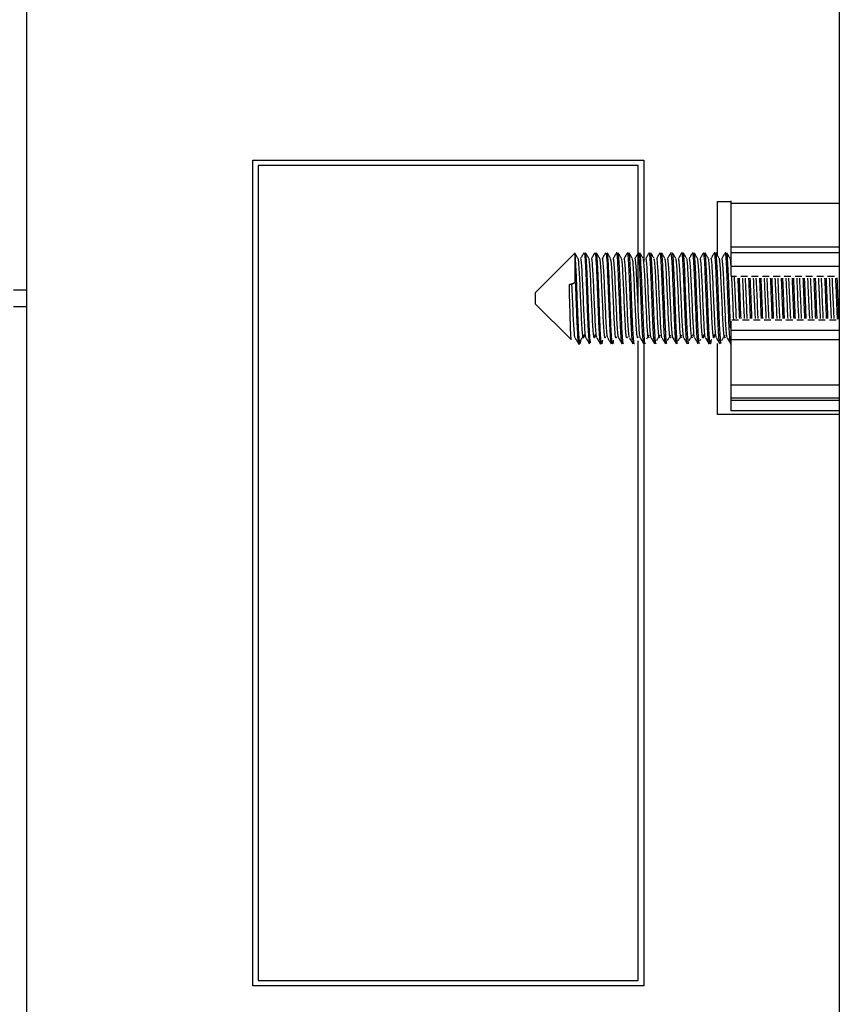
# Model space of a CAD drawing. Header units: millimetres. Extents: x 5 to 589, y 5 to 415.
# Tile 21 of 35: x 285 to 293, y 256 to 265. Entities that reach past the tile are written whole.
import ezdxf

# ---------------------------------------------------------------- set-up
doc = ezdxf.new("R2010")
doc.units = ezdxf.units.MM
doc.linetypes.add('SLD-Continua', pattern=[0])

msp = doc.modelspace()

# ---------------------------------------------------------------- linework, layer by layer
at = {"color": 7, "linetype": 'SLD-Continua', "lineweight": 25}
for p, q in [((292.8772, 284.6071), (292.8772, 246.9021)), ((285.3972, 249.272), (285.3972, 267.472)), ((287.4772, 263.572), (291.0772, 263.572)), ((287.4772, 255.972), (287.4772, 263.572)), ((291.0272, 263.522), (287.5272, 263.522)), ((287.5272, 263.522), (287.5272, 256.022)), ((291.0272, 262.176), (291.0272, 263.522)), ((291.0772, 263.572), (291.0772, 262.6407)), ((291.7572, 263.192), (291.8772, 263.192)), ((291.7572, 262.693), (291.7572, 263.192)), ((291.8772, 263.1975), (291.8772, 263.1763)), ((291.8772, 263.1763), (292.8772, 263.1763)), ((291.8772, 263.1763), (291.8772, 262.7758)), ((290.4402, 262.7146), (290.0772, 262.3516)), ((291.8772, 262.7758), (292.8772, 262.7758)), ((291.8772, 262.7758), (291.8772, 262.72)), ((292.8772, 262.72), (291.8772, 262.72)), ((291.8772, 262.72), (291.8772, 262.5974)), ((291.8772, 262.5974), (292.8772, 262.5974)), ((291.8772, 262.5974), (291.8772, 262.5116)), ((290.393, 262.4265), (290.4472, 262.445)), ((290.447, 262.445), (290.4158, 262.4265)), ((291.9314, 262.5004), (291.8772, 262.5004)), ((292.0314, 262.5004), (291.9698, 262.5004)), ((292.1314, 262.5004), (292.0698, 262.5004)), ((292.2314, 262.5004), (292.1698, 262.5004)), ((292.3314, 262.5004), (292.2698, 262.5004)), ((292.4314, 262.5004), (292.3698, 262.5004)), ((292.5314, 262.5004), (292.4698, 262.5004)), ((292.6314, 262.5004), (292.5698, 262.5004)), ((292.7314, 262.5004), (292.6698, 262.5004)), ((292.8314, 262.5004), (292.7698, 262.5004)), ((285.2772, 262.3797), (285.3972, 262.3797)), ((290.0772, 262.3516), (290.0772, 262.2516)), ((290.393, 262.3771), (290.393, 262.4266)), ((290.4158, 262.4265), (290.393, 262.4265)), ((290.0772, 262.2516), (290.4083, 261.9205)), ((285.3972, 262.2235), (285.2772, 262.2235)), ((291.8772, 262.0916), (291.8772, 262.0058)), ((291.8864, 262.1028), (291.9481, 262.1028)), ((291.9864, 262.1028), (292.0481, 262.1028)), ((292.0864, 262.1028), (292.1481, 262.1028)), ((292.1864, 262.1028), (292.2481, 262.1028)), ((292.2864, 262.1028), (292.3481, 262.1028)), ((292.3864, 262.1028), (292.4481, 262.1028)), ((292.4864, 262.1028), (292.5481, 262.1028)), ((292.5864, 262.1028), (292.6481, 262.1028)), ((292.6864, 262.1028), (292.7481, 262.1028)), ((292.7864, 262.1028), (292.8481, 262.1028)), ((292.8772, 262.0058), (291.8772, 262.0058)), ((291.8772, 262.0058), (291.8772, 261.9192)), ((290.4962, 261.9153), (290.4918, 261.8839)), ((291.0272, 256.022), (291.0272, 261.9095)), ((291.5964, 261.9138), (291.6034, 261.9255)), ((291.6964, 261.9138), (291.7031, 261.925)), ((292.8772, 261.9192), (291.8772, 261.9192)), ((291.8772, 261.9192), (291.8772, 261.5032)), ((290.4777, 261.8816), (290.4902, 261.8816)), ((291.0772, 261.8823), (291.0772, 255.972)), ((291.7572, 261.232), (291.7572, 261.8841)), ((291.8772, 261.5032), (292.8772, 261.5032)), ((291.8772, 261.5032), (291.8772, 261.3833)), ((292.8772, 261.3833), (291.8772, 261.3833)), ((291.8772, 261.3833), (291.8772, 261.3644)), ((291.8772, 261.3644), (292.8772, 261.3644)), ((291.8772, 261.3644), (291.8772, 261.2644)), ((292.8772, 261.2644), (291.8772, 261.2644)), ((292.8772, 261.232), (291.7572, 261.232)), ((287.5272, 256.022), (291.0272, 256.022)), ((291.0772, 255.972), (287.4772, 255.972))]:
    msp.add_line(p, q, dxfattribs=at)
at = {"color": 7, "linetype": 'SLD-Continua', "lineweight": 25, "flags": 128}
msp.add_lwpolyline([(291.4903, 261.8828), (291.4893, 261.8824), (291.4886, 261.8841), (291.4884, 261.8848), (291.4883, 261.8849), (291.4883, 261.885), (291.4883, 261.885), (291.4883, 261.885), (291.4883, 261.885), (291.4883, 261.885), (291.4883, 261.885), (291.4876, 261.888), (291.4826, 261.9327), (291.4772, 262.0208), (291.4714, 262.1476), (291.4653, 262.3011), (291.4598, 262.4379), (291.4543, 262.5613), (291.4488, 262.658), (291.4433, 262.7132), (291.4412, 262.7147)], dxfattribs=at)
at = {"color": 7, "linetype": 'SLD-Continua', "lineweight": 25}
for points, knots in [([(290.4725, 262.6665), (290.4673, 262.6754), (290.4569, 262.6934), (290.4464, 262.7115), (290.4411, 262.7207)], [0, 0, 0, 0, 0.493284, 1, 1, 1, 1]), ([(290.4471, 262.6825), (290.446, 262.6996), (290.4444, 262.7219), (290.443, 262.7139), (290.4427, 262.7121)], [0, 0, 0, 0, 0.7701663, 1, 1, 1, 1]), ([(290.5268, 262.7208), (290.5216, 262.7117), (290.5111, 262.6937), (290.5006, 262.6756), (290.4954, 262.6665)], [0, 0, 0, 0, 0.500056, 1, 1, 1, 1]), ([(290.5277, 262.7166), (290.5296, 262.7133), (290.5334, 262.7064), (290.54, 262.615), (290.5456, 262.482), (290.552, 262.3206), (290.5585, 262.1573), (290.564, 262.0135), (290.5707, 261.9181), (290.5751, 261.8751), (290.5774, 261.8845), (290.5777, 261.8859)], [0, 0, 0, 0, 0.115394, 0.240915, 0.361469, 0.485831, 0.610437, 0.73087, 0.85629, 0.979192, 1, 1, 1, 1]), ([(290.5725, 262.6665), (290.5673, 262.6754), (290.5569, 262.6934), (290.5464, 262.7115), (290.5411, 262.7207)], [0, 0, 0, 0, 0.493534, 1, 1, 1, 1]), ([(290.5902, 261.8952), (290.589, 261.8918), (290.5865, 261.8847), (290.5823, 261.9307), (290.5764, 262.0148), (290.5714, 262.1459), (290.5657, 262.2902), (290.5599, 262.4356), (290.5548, 262.5707), (290.5491, 262.6609), (290.5449, 262.7116), (290.5424, 262.7085), (290.5413, 262.7071)], [0, 0, 0, 0, 0.077039, 0.163274, 0.250149, 0.416222, 0.502412, 0.589305, 0.755405, 0.84155, 0.928459, 1, 1, 1, 1]), ([(290.6268, 262.7208), (290.6216, 262.7117), (290.6111, 262.6937), (290.6006, 262.6756), (290.5954, 262.6665)], [0, 0, 0, 0, 0.500056, 1, 1, 1, 1]), ([(290.6277, 262.7166), (290.6296, 262.7132), (290.6338, 262.7055), (290.6411, 262.5975), (290.6475, 262.4312), (290.6548, 262.251), (290.6607, 262.0957), (290.6661, 261.9765), (290.6723, 261.9042), (290.6758, 261.8734), (290.6776, 261.8819), (290.6777, 261.8821)], [0, 0, 0, 0, 0.115927, 0.261428, 0.401754, 0.547577, 0.659102, 0.77111, 0.886305, 0.997572, 1, 1, 1, 1]), ([(290.6725, 262.6665), (290.6673, 262.6754), (290.6569, 262.6934), (290.6464, 262.7116), (290.6411, 262.7207)], [0, 0, 0, 0, 0.493785, 1, 1, 1, 1]), ([(290.6963, 261.9153), (290.6946, 261.9012), (290.691, 261.8721), (290.6856, 261.89), (290.6801, 261.9535), (290.6747, 262.0594), (290.669, 262.1978), (290.6639, 262.3385), (290.6592, 262.4608), (290.6551, 262.5555), (290.6512, 262.6325), (290.6473, 262.6863), (290.6441, 262.7154), (290.6422, 262.7172), (290.6416, 262.7178)], [0, 0, 0, 0, 0.093434, 0.193236, 0.293037, 0.392838, 0.492639, 0.601264, 0.67692, 0.751103, 0.823812, 0.895047, 0.964807, 1, 1, 1, 1]), ([(290.7268, 262.7208), (290.7216, 262.7117), (290.7111, 262.6937), (290.7006, 262.6756), (290.6954, 262.6665)], [0, 0, 0, 0, 0.5000564, 1, 1, 1, 1]), ([(290.7277, 262.7158), (290.729, 262.7154), (290.7325, 262.7145), (290.7391, 262.6332), (290.7455, 262.4849), (290.753, 262.296), (290.7603, 262.1023), (290.767, 261.9608), (290.7733, 261.8886), (290.7764, 261.8876), (290.7777, 261.8872)], [0, 0, 0, 0, 0.080455, 0.222917, 0.360265, 0.501557, 0.650791, 0.799391, 0.919098, 1, 1, 1, 1]), ([(290.7725, 262.6665), (290.7673, 262.6754), (290.7569, 262.6935), (290.7464, 262.7116), (290.7411, 262.7207)], [0, 0, 0, 0, 0.494036, 1, 1, 1, 1]), ([(290.7963, 261.9142), (290.7963, 261.9138), (290.7944, 261.8874), (290.7907, 261.8767), (290.7852, 261.8921), (290.7797, 261.9616), (290.7742, 262.0703), (290.7689, 262.2035), (290.764, 262.3342), (290.7595, 262.4514), (290.7551, 262.5556), (290.7503, 262.645), (290.7457, 262.7062), (290.7426, 262.7129), (290.7413, 262.7158)], [0, 0, 0, 0, 0.001862, 0.101893, 0.201925, 0.301956, 0.401987, 0.502018, 0.594222, 0.668088, 0.748305, 0.834863, 0.927751, 1, 1, 1, 1]), ([(290.8268, 262.7208), (290.8216, 262.7117), (290.8111, 262.6937), (290.8006, 262.6756), (290.7954, 262.6665)], [0, 0, 0, 0, 0.500056, 1, 1, 1, 1]), ([(290.8777, 261.8833), (290.8766, 261.8845), (290.8743, 261.8871), (290.8702, 261.925), (290.8657, 261.9884), (290.8616, 262.0729), (290.8579, 262.1718), (290.8536, 262.2805), (290.8492, 262.3916), (290.8446, 262.5062), (290.84, 262.6155), (290.834, 262.6929), (290.83, 262.727), (290.8279, 262.7194), (290.8277, 262.7184)], [0, 0, 0, 0, 0.0686127, 0.1524667, 0.2372012, 0.3198971, 0.4005286, 0.4843342, 0.5690804, 0.6518458, 0.7598476, 0.872294, 0.9830627, 1, 1, 1, 1]), ([(290.8725, 262.6665), (290.8673, 262.6754), (290.8569, 262.6935), (290.8464, 262.7116), (290.8411, 262.7207)], [0, 0, 0, 0, 0.494288, 1, 1, 1, 1]), ([(290.8904, 261.885), (290.8899, 261.884), (290.8881, 261.8803), (290.8845, 261.9054), (290.8795, 261.9685), (290.8739, 262.0815), (290.8683, 262.2201), (290.8627, 262.3684), (290.8571, 262.5088), (290.8516, 262.6231), (290.8463, 262.7006), (290.8428, 262.7125), (290.8411, 262.7181)], [0, 0, 0, 0, 0.02824, 0.108837, 0.222086, 0.335334, 0.448583, 0.561695, 0.674558, 0.78742, 0.900282, 1, 1, 1, 1]), ([(290.9268, 262.7208), (290.9216, 262.7117), (290.9111, 262.6937), (290.9006, 262.6756), (290.8954, 262.6665)], [0, 0, 0, 0, 0.500056, 1, 1, 1, 1]), ([(290.9777, 261.8819), (290.9765, 261.8843), (290.9739, 261.8891), (290.9696, 261.9314), (290.9652, 261.9978), (290.9612, 262.0844), (290.9574, 262.1848), (290.953, 262.2943), (290.9486, 262.4048), (290.9446, 262.507), (290.9408, 262.5951), (290.9365, 262.6652), (290.9321, 262.7076), (290.9292, 262.7253), (290.9278, 262.7208), (290.9277, 262.7205)], [0, 0, 0, 0, 0.0787018, 0.1627538, 0.247324, 0.329515, 0.4103421, 0.4943528, 0.5789422, 0.6612089, 0.7419838, 0.8259521, 0.9105594, 0.9929008, 1, 1, 1, 1]), ([(290.9725, 262.6665), (290.9673, 262.6754), (290.9569, 262.6935), (290.9464, 262.7116), (290.9411, 262.7207)], [0, 0, 0, 0, 0.494539, 1, 1, 1, 1]), ([(290.9906, 261.8831), (290.9905, 261.8826), (290.9885, 261.8743), (290.9846, 261.9056), (290.9789, 261.978), (290.9732, 262.0945), (290.9681, 262.2217), (290.9642, 262.3287), (290.9611, 262.4118), (290.9582, 262.4868), (290.9548, 262.5655), (290.9508, 262.6409), (290.9464, 262.6961), (290.9433, 262.7251), (290.9416, 262.7205), (290.9416, 262.7204)], [0, 0, 0, 0, 0.00732, 0.120187, 0.233054, 0.345919, 0.458413, 0.540803, 0.592521, 0.6541, 0.725526, 0.806782, 0.897851, 0.99871, 1, 1, 1, 1]), ([(291.0268, 262.7208), (291.0216, 262.7117), (291.0111, 262.6937), (291.0006, 262.6756), (290.9954, 262.6665)], [0, 0, 0, 0, 0.5000564, 1, 1, 1, 1]), ([(291.0777, 261.8827), (291.0776, 261.8824), (291.0761, 261.8779), (291.0735, 261.8955), (291.0691, 261.9375), (291.0647, 262.0077), (291.0607, 262.096), (291.0569, 262.1979), (291.0525, 262.308), (291.0481, 262.418), (291.0441, 262.5186), (291.0403, 262.605), (291.0359, 262.6713), (291.0316, 262.714), (291.0289, 262.7188), (291.0277, 262.7211)], [0, 0, 0, 0, 0.0075923, 0.0888824, 0.1731567, 0.257586, 0.339301, 0.4205144, 0.5047547, 0.5892106, 0.6710074, 0.7521477, 0.8363528, 0.920834, 1, 1, 1, 1]), ([(291.0902, 261.8847), (291.0899, 261.8837), (291.0882, 261.8777), (291.0848, 261.9044), (291.0798, 261.9681), (291.0741, 262.0826), (291.0678, 262.2348), (291.0616, 262.3944), (291.0558, 262.5349), (291.0503, 262.6409), (291.0454, 262.7069), (291.0423, 262.7129), (291.041, 262.7153)], [0, 0, 0, 0, 0.018714, 0.113404, 0.217915, 0.333381, 0.459769, 0.587719, 0.696693, 0.809328, 0.921961, 1, 1, 1, 1]), ([(291.0725, 262.6665), (291.0673, 262.6754), (291.0569, 262.6935), (291.0464, 262.7116), (291.0411, 262.7207)], [0, 0, 0, 0, 0.49479, 1, 1, 1, 1]), ([(291.1268, 262.7208), (291.1216, 262.7117), (291.1111, 262.6937), (291.1006, 262.6756), (291.0954, 262.6665)], [0, 0, 0, 0, 0.500056, 1, 1, 1, 1]), ([(291.1777, 261.8849), (291.177, 261.8844), (291.175, 261.8829), (291.1715, 261.9113), (291.1671, 261.9668), (291.1628, 262.046), (291.1591, 262.1411), (291.1544, 262.2594), (291.149, 262.3956), (291.1437, 262.5323), (291.1384, 262.6406), (291.1326, 262.7103), (291.1293, 262.7163), (291.1277, 262.7191)], [0, 0, 0, 0, 0.0442579, 0.1273214, 0.2121262, 0.2957429, 0.3762911, 0.4592897, 0.5719885, 0.6810655, 0.7905296, 0.9032316, 1, 1, 1, 1]), ([(291.1725, 262.6665), (291.1673, 262.6754), (291.1569, 262.6935), (291.1464, 262.7116), (291.1411, 262.7207)], [0, 0, 0, 0, 0.49504, 1, 1, 1, 1]), ([(291.1902, 261.8857), (291.1898, 261.8845), (291.1879, 261.8791), (291.1844, 261.9086), (291.1793, 261.9767), (291.1735, 262.0953), (291.1672, 262.2504), (291.1608, 262.4144), (291.1548, 262.5568), (291.1492, 262.6574), (291.1447, 262.7118), (291.1421, 262.7145), (291.1412, 262.7155)], [0, 0, 0, 0, 0.027914, 0.122596, 0.228108, 0.344565, 0.471934, 0.599745, 0.71906, 0.833011, 0.941592, 1, 1, 1, 1]), ([(291.2268, 262.7208), (291.2216, 262.7117), (291.2111, 262.6937), (291.2006, 262.6756), (291.1954, 262.6665)], [0, 0, 0, 0, 0.500056, 1, 1, 1, 1]), ([(291.2777, 261.8845), (291.2768, 261.8845), (291.2747, 261.8846), (291.2709, 261.9167), (291.2665, 261.9755), (291.2623, 262.057), (291.2586, 262.1537), (291.2543, 262.2611), (291.2499, 262.3725), (291.2457, 262.4778), (291.242, 262.5706), (291.2378, 262.6466), (291.2334, 262.6979), (291.2299, 262.7221), (291.2282, 262.7192), (291.2277, 262.7184)], [0, 0, 0, 0, 0.054261, 0.137598, 0.222321, 0.305502, 0.385914, 0.469193, 0.553918, 0.637159, 0.71757, 0.80079, 0.885514, 0.968814, 1, 1, 1, 1]), ([(291.2725, 262.6665), (291.2673, 262.6754), (291.2569, 262.6935), (291.2464, 262.7116), (291.2411, 262.7207)], [0, 0, 0, 0, 0.495291, 1, 1, 1, 1]), ([(291.2902, 261.8861), (291.2896, 261.8849), (291.2876, 261.8805), (291.2839, 261.9129), (291.2788, 261.9857), (291.2729, 262.1085), (291.2666, 262.2658), (291.2602, 262.429), (291.2542, 262.5681), (291.2487, 262.6644), (291.2444, 262.7141), (291.242, 262.7152), (291.2412, 262.7156)], [0, 0, 0, 0, 0.036352, 0.131895, 0.238414, 0.35588, 0.484257, 0.611001, 0.729814, 0.843251, 0.951305, 1, 1, 1, 1]), ([(291.3268, 262.7208), (291.3216, 262.7117), (291.3111, 262.6937), (291.3006, 262.6756), (291.2954, 262.6665)], [0, 0, 0, 0, 0.500056, 1, 1, 1, 1]), ([(291.3777, 261.8837), (291.3767, 261.8845), (291.3744, 261.8864), (291.3704, 261.9225), (291.366, 261.9845), (291.3618, 262.0682), (291.3581, 262.1665), (291.3538, 262.2748), (291.3494, 262.386), (291.3452, 262.49), (291.3415, 262.5809), (291.3372, 262.6545), (291.3328, 262.7023), (291.3296, 262.7235), (291.328, 262.7197), (291.3277, 262.719)], [0, 0, 0, 0, 0.064361, 0.148024, 0.232715, 0.315513, 0.396008, 0.479619, 0.564319, 0.647184, 0.727656, 0.811215, 0.895922, 0.978853, 1, 1, 1, 1]), ([(291.3725, 262.6665), (291.3673, 262.6754), (291.3569, 262.6935), (291.3464, 262.7116), (291.3411, 262.7207)], [0, 0, 0, 0, 0.495542, 1, 1, 1, 1]), ([(291.3898, 261.8878), (291.389, 261.8864), (291.3863, 261.8818), (291.3819, 261.9274), (291.3764, 262.0174), (291.371, 262.1441), (291.3657, 262.2889), (291.3603, 262.4354), (291.3549, 262.5668), (291.3494, 262.6634), (291.3449, 262.7153), (291.3423, 262.7147), (291.3415, 262.7145)], [0, 0, 0, 0, 0.049924, 0.162692, 0.275458, 0.388223, 0.500987, 0.614054, 0.727192, 0.840332, 0.953473, 1, 1, 1, 1]), ([(291.4268, 262.7208), (291.4216, 262.7117), (291.4111, 262.6937), (291.4006, 262.6756), (291.3954, 262.6665)], [0, 0, 0, 0, 0.500056, 1, 1, 1, 1]), ([(291.4777, 261.8825), (291.4765, 261.8844), (291.4741, 261.8883), (291.4698, 261.9287), (291.4654, 261.9939), (291.4613, 262.0796), (291.4576, 262.1794), (291.4533, 262.2886), (291.4489, 262.3993), (291.4448, 262.5021), (291.441, 262.591), (291.4367, 262.6621), (291.4323, 262.7061), (291.4293, 262.7248), (291.4278, 262.7205), (291.4277, 262.72)], [0, 0, 0, 0, 0.074496, 0.158443, 0.243058, 0.325435, 0.406138, 0.49004, 0.574671, 0.657121, 0.737781, 0.821638, 0.906284, 0.988806, 1, 1, 1, 1]), ([(291.4725, 262.6665), (291.4673, 262.6754), (291.4569, 262.6935), (291.4464, 262.7116), (291.4411, 262.7207)], [0, 0, 0, 0, 0.4957918, 1, 1, 1, 1]), ([(291.5268, 262.7208), (291.5216, 262.7117), (291.5111, 262.6937), (291.5006, 262.6756), (291.4954, 262.6665)], [0, 0, 0, 0, 0.500056, 1, 1, 1, 1]), ([(291.5777, 261.8821), (291.5776, 261.882), (291.5762, 261.8774), (291.5737, 261.8942), (291.5693, 261.9345), (291.5649, 262.0037), (291.5609, 262.0911), (291.5571, 262.1925), (291.5527, 262.3023), (291.5483, 262.4125), (291.5443, 262.5139), (291.5405, 262.6008), (291.5361, 262.6694), (291.5317, 262.7095), (291.529, 262.726), (291.5277, 262.7214), (291.5277, 262.7213)], [0, 0, 0, 0, 0.003549, 0.084656, 0.168844, 0.253338, 0.335255, 0.416293, 0.500444, 0.584962, 0.666958, 0.747932, 0.832045, 0.916585, 0.998659, 1, 1, 1, 1]), ([(291.5725, 262.6665), (291.5673, 262.6754), (291.5569, 262.6935), (291.5464, 262.7116), (291.5411, 262.7207)], [0, 0, 0, 0, 0.4960416, 1, 1, 1, 1]), ([(291.5903, 261.8835), (291.5892, 261.8845), (291.587, 261.8866), (291.5837, 261.9161), (291.5796, 261.9708), (291.5748, 262.0641), (291.5696, 262.1913), (291.5642, 262.3267), (291.5592, 262.4553), (291.554, 262.5754), (291.5495, 262.6545), (291.5454, 262.6996), (291.5429, 262.7191), (291.5414, 262.7186), (291.5411, 262.7184)], [0, 0, 0, 0, 0.069421, 0.138657, 0.204306, 0.324316, 0.430115, 0.521649, 0.637859, 0.729509, 0.843249, 0.90869, 0.979692, 1, 1, 1, 1]), ([(291.6268, 262.7208), (291.6216, 262.7117), (291.6111, 262.6937), (291.6006, 262.6756), (291.5954, 262.6665)], [0, 0, 0, 0, 0.500056, 1, 1, 1, 1]), ([(291.6777, 261.8834), (291.6775, 261.8828), (291.676, 261.8786), (291.6732, 261.8975), (291.6687, 261.9418), (291.6644, 262.0135), (291.6605, 262.1029), (291.6566, 262.2056), (291.6522, 262.3161), (291.6478, 262.4256), (291.6439, 262.5254), (291.64, 262.6105), (291.6356, 262.6751), (291.6313, 262.7152), (291.6289, 262.7187), (291.6277, 262.7203)], [0, 0, 0, 0, 0.0133, 0.094881, 0.179264, 0.26359, 0.345009, 0.426505, 0.510859, 0.595215, 0.676719, 0.758131, 0.842454, 0.92684, 1, 1, 1, 1]), ([(291.6964, 261.9179), (291.6947, 261.9029), (291.6909, 261.871), (291.6854, 261.8903), (291.68, 261.9532), (291.6747, 262.0579), (291.6697, 262.1869), (291.6639, 262.3365), (291.6588, 262.4652), (291.654, 262.5711), (291.6498, 262.6466), (291.6453, 262.7039), (291.6423, 262.714), (291.6408, 262.719)], [0, 0, 0, 0, 0.0922109, 0.1953941, 0.2936854, 0.3870777, 0.4949636, 0.5803224, 0.6937909, 0.7616639, 0.836765, 0.9190823, 1, 1, 1, 1]), ([(291.6725, 262.6665), (291.6673, 262.6754), (291.6569, 262.6935), (291.6464, 262.7116), (291.6411, 262.7207)], [0, 0, 0, 0, 0.496291, 1, 1, 1, 1]), ([(291.7268, 262.7208), (291.7216, 262.7117), (291.7111, 262.6937), (291.7006, 262.6756), (291.6954, 262.6665)], [0, 0, 0, 0, 0.500056, 1, 1, 1, 1]), ([(291.7777, 261.8852), (291.776, 261.8882), (291.7724, 261.8948), (291.7659, 261.9801), (291.76, 262.1121), (291.7539, 262.2743), (291.7472, 262.4394), (291.7416, 262.5857), (291.735, 262.6837), (291.7303, 262.728), (291.728, 262.7185), (291.7277, 262.7171)], [0, 0, 0, 0, 0.10536, 0.232173, 0.354984, 0.479091, 0.605626, 0.727155, 0.853078, 0.978345, 1, 1, 1, 1]), ([(291.7902, 261.8838), (291.789, 261.8851), (291.7864, 261.8882), (291.7819, 261.9376), (291.7764, 262.0316), (291.7713, 262.1491), (291.7669, 262.2596), (291.7627, 262.366), (291.7578, 262.4882), (291.7522, 262.6083), (291.7466, 262.6876), (291.7428, 262.7246), (291.7409, 262.7196), (291.7408, 262.7194)], [0, 0, 0, 0, 0.075758, 0.174175, 0.285613, 0.410027, 0.477443, 0.547162, 0.656251, 0.768708, 0.881164, 0.993617, 1, 1, 1, 1]), ([(291.7725, 262.6665), (291.7673, 262.6754), (291.7568, 262.6935), (291.7464, 262.7116), (291.7411, 262.7207)], [0, 0, 0, 0, 0.49654, 1, 1, 1, 1]), ([(291.8268, 262.7208), (291.8216, 262.7117), (291.8111, 262.6937), (291.8006, 262.6756), (291.7954, 262.6665)], [0, 0, 0, 0, 0.500056, 1, 1, 1, 1]), ([(291.8777, 261.8832), (291.8758, 261.8879), (291.872, 261.8978), (291.8654, 261.9892), (291.8596, 262.1247), (291.8533, 262.288), (291.8467, 262.4524), (291.8411, 262.5962), (291.8345, 262.6891), (291.83, 262.7299), (291.8278, 262.7198), (291.8277, 262.7189)], [0, 0, 0, 0, 0.1156354, 0.2424764, 0.3648071, 0.4894718, 0.6157772, 0.7372418, 0.8634812, 0.9882708, 1, 1, 1, 1]), ([(291.8725, 262.6665), (291.8673, 262.6755), (291.8568, 262.6935), (291.8464, 262.7116), (291.8411, 262.7207)], [0, 0, 0, 0, 0.4967883, 1, 1, 1, 1]), ([(291.8772, 262.0248), (291.8768, 262.0312), (291.8744, 262.073), (291.8707, 262.165), (291.8663, 262.2752), (291.8618, 262.389), (291.8565, 262.519), (291.8507, 262.6343), (291.8456, 262.7036), (291.8425, 262.7141), (291.8412, 262.7188)], [0, 0, 0, 0, 0.031439, 0.204476, 0.298183, 0.392335, 0.567044, 0.729101, 0.878473, 1, 1, 1, 1]), ([(290.4472, 262.445), (290.4472, 262.4553), (290.4472, 262.5163), (290.4472, 262.6088), (290.4472, 262.6586), (290.4472, 262.6805)], [0, 0, 0, 0, 0.1016655, 0.606777, 1, 1, 1, 1]), ([(290.4902, 261.8855), (290.4893, 261.8852), (290.487, 261.8845), (290.4829, 261.9248), (290.4776, 262.0084), (290.4726, 262.1183), (290.4683, 262.2248), (290.4654, 262.2977), (290.4634, 262.3474), (290.4625, 262.3694), (290.4622, 262.3777), (290.4621, 262.3808), (290.4621, 262.3816), (290.462, 262.3819), (290.462, 262.3819), (290.462, 262.382), (290.462, 262.3834), (290.4618, 262.3873), (290.4608, 262.4133), (290.4583, 262.4785), (290.4547, 262.5606), (290.4508, 262.6348), (290.4486, 262.6647), (290.4473, 262.6805)], [0, 0, 0, 0, 0.065646, 0.174889, 0.298992, 0.437903, 0.513281, 0.592399, 0.630774, 0.645483, 0.651684, 0.653114, 0.653811, 0.653898, 0.653919, 0.653923, 0.65416, 0.657648, 0.664462, 0.724911, 0.838199, 0.914882, 1, 1, 1, 1]), ([(290.5279, 261.9692), (290.5264, 261.9569), (290.523, 261.9295), (290.5184, 261.9374), (290.5126, 261.9844), (290.5068, 262.0711), (290.5018, 262.1846), (290.496, 262.3123), (290.4902, 262.4385), (290.4852, 262.5491), (290.4795, 262.6269), (290.4751, 262.6656), (290.473, 262.6633), (290.4727, 262.6629)], [0, 0, 0, 0, 0.07911, 0.176691, 0.278112, 0.37954, 0.47712, 0.578493, 0.679967, 0.777551, 0.878873, 0.980394, 1, 1, 1, 1]), ([(290.5454, 261.9416), (290.5447, 261.9415), (290.5423, 261.9412), (290.5376, 261.9863), (290.5318, 262.0707), (290.5268, 262.1847), (290.521, 262.3123), (290.5152, 262.4386), (290.5102, 262.5488), (290.5044, 262.6282), (290.4993, 262.6692), (290.4965, 262.6638), (290.4954, 262.6618)], [0, 0, 0, 0, 0.044031, 0.15594, 0.267857, 0.375529, 0.487385, 0.599354, 0.707029, 0.81883, 0.930849, 1, 1, 1, 1]), ([(290.6279, 261.968), (290.6262, 261.9553), (290.6227, 261.9285), (290.6179, 261.9399), (290.612, 261.991), (290.6063, 262.0807), (290.6013, 262.196), (290.5955, 262.3244), (290.5897, 262.4495), (290.5847, 262.5581), (290.5789, 262.6321), (290.5748, 262.6677), (290.5728, 262.6646), (290.5727, 262.6643)], [0, 0, 0, 0, 0.088505, 0.186144, 0.287827, 0.388941, 0.486564, 0.588206, 0.689376, 0.786984, 0.888585, 0.989809, 1, 1, 1, 1]), ([(290.6454, 261.9417), (290.6446, 261.9421), (290.642, 261.9434), (290.637, 261.9926), (290.6313, 262.0803), (290.6263, 262.1962), (290.6205, 262.3243), (290.6147, 262.4497), (290.6097, 262.5577), (290.6039, 262.6336), (290.599, 262.6705), (290.5963, 262.6638), (290.5954, 262.6614)], [0, 0, 0, 0, 0.054592, 0.16679, 0.27836, 0.386078, 0.498231, 0.609863, 0.717565, 0.829673, 0.941364, 1, 1, 1, 1]), ([(290.7243, 261.9467), (290.7237, 261.9428), (290.7212, 261.9274), (290.7174, 261.9442), (290.7115, 261.9975), (290.7058, 262.0906), (290.7008, 262.2076), (290.6949, 262.3363), (290.6892, 262.4604), (290.6842, 262.5669), (290.6783, 262.6369), (290.6744, 262.6698), (290.6726, 262.666), (290.6726, 262.6659)], [0, 0, 0, 0, 0.0356116, 0.1400558, 0.2488685, 0.3564609, 0.4608683, 0.5696475, 0.6773084, 0.7816822, 0.8904263, 0.9981541, 1, 1, 1, 1]), ([(290.7454, 261.9415), (290.7444, 261.9426), (290.7416, 261.9458), (290.7365, 261.9992), (290.7308, 262.0901), (290.7258, 262.2077), (290.7199, 262.3363), (290.7142, 262.4606), (290.7092, 262.5664), (290.7033, 262.6386), (290.6987, 262.6717), (290.6962, 262.6639), (290.6954, 262.6615)], [0, 0, 0, 0, 0.065218, 0.177646, 0.288814, 0.396691, 0.509085, 0.620324, 0.728166, 0.840524, 0.951832, 1, 1, 1, 1]), ([(290.8243, 261.9472), (290.8235, 261.9426), (290.8209, 261.9276), (290.8169, 261.9473), (290.8109, 262.0048), (290.8054, 262.1005), (290.8003, 262.2192), (290.7944, 262.3482), (290.7888, 262.4716), (290.7837, 262.5738), (290.7778, 262.6461), (290.7742, 262.6592), (290.7725, 262.6656)], [0, 0, 0, 0, 0.0450087, 0.1494555, 0.2581431, 0.3650063, 0.4693983, 0.5780619, 0.6850021, 0.7893422, 0.8979803, 1, 1, 1, 1]), ([(290.8454, 261.9408), (290.8443, 261.943), (290.8413, 261.9482), (290.8359, 262.0062), (290.8304, 262.1002), (290.8253, 262.2193), (290.8193, 262.3482), (290.8138, 262.4713), (290.8087, 262.5748), (290.8028, 262.6432), (290.7984, 262.6729), (290.796, 262.6641), (290.7954, 262.6619)], [0, 0, 0, 0, 0.075905, 0.188506, 0.299217, 0.407367, 0.519943, 0.630734, 0.738831, 0.85138, 0.962249, 1, 1, 1, 1]), ([(290.9243, 261.9473), (290.9234, 261.9423), (290.9206, 261.9278), (290.9164, 261.9508), (290.9104, 262.0123), (290.9049, 262.1107), (290.8998, 262.2309), (290.8938, 262.36), (290.8883, 262.4821), (290.8832, 262.5817), (290.8775, 262.649), (290.8741, 262.6593), (290.8725, 262.6639)], [0, 0, 0, 0, 0.05446, 0.159337, 0.268173, 0.374582, 0.479386, 0.588208, 0.694702, 0.799436, 0.908242, 1, 1, 1, 1]), ([(290.9455, 261.9398), (290.9441, 261.9431), (290.941, 261.9508), (290.9354, 262.0135), (290.9299, 262.1104), (290.9248, 262.231), (290.9188, 262.3601), (290.9133, 262.4818), (290.9082, 262.583), (290.9022, 262.6473), (290.8981, 262.6739), (290.8959, 262.6646), (290.8954, 262.6627)], [0, 0, 0, 0, 0.086593, 0.199312, 0.309516, 0.418058, 0.530761, 0.641054, 0.749523, 0.86221, 0.97259, 1, 1, 1, 1]), ([(291.0243, 261.947), (291.0232, 261.9418), (291.0203, 261.9282), (291.0158, 261.9548), (291.0098, 262.0201), (291.0045, 262.121), (290.9992, 262.2427), (290.9932, 262.3718), (290.9879, 262.4925), (290.9827, 262.5893), (290.9771, 262.6518), (290.9739, 262.6594), (290.9726, 262.6627)], [0, 0, 0, 0, 0.063847, 0.169265, 0.278197, 0.384106, 0.489434, 0.598361, 0.704364, 0.809603, 0.918524, 1, 1, 1, 1]), ([(291.0455, 261.9384), (291.0439, 261.9432), (291.0406, 261.9535), (291.0348, 262.0211), (291.0295, 262.1207), (291.0242, 262.2428), (291.0182, 262.3719), (291.0129, 262.4921), (291.0077, 262.5909), (291.0017, 262.6511), (290.9978, 262.6749), (290.9957, 262.6652), (290.9955, 262.6639)], [0, 0, 0, 0, 0.097284, 0.210059, 0.319704, 0.428747, 0.541517, 0.651259, 0.760211, 0.872974, 0.982812, 1, 1, 1, 1]), ([(291.1243, 261.9463), (291.1231, 261.9412), (291.1201, 261.9287), (291.1153, 261.959), (291.1093, 262.0282), (291.104, 262.1315), (291.0987, 262.2545), (291.0927, 262.3834), (291.0874, 262.5027), (291.0821, 262.5966), (291.0767, 262.6544), (291.0738, 262.6597), (291.0726, 262.6618)], [0, 0, 0, 0, 0.073191, 0.179228, 0.288203, 0.393585, 0.499529, 0.608508, 0.713982, 0.81983, 0.928813, 1, 1, 1, 1]), ([(291.1455, 261.9368), (291.1438, 261.9433), (291.1402, 261.9564), (291.1343, 262.029), (291.129, 262.1313), (291.1237, 262.2546), (291.1177, 262.3836), (291.1124, 262.5022), (291.1071, 262.5984), (291.1011, 262.6544), (291.0975, 262.6758), (291.0956, 262.6661), (291.0955, 262.6655)], [0, 0, 0, 0, 0.107447, 0.220285, 0.329404, 0.439104, 0.551947, 0.66116, 0.770762, 0.883608, 0.992919, 1, 1, 1, 1]), ([(291.2254, 261.9476), (291.2237, 261.9411), (291.2202, 261.928), (291.2147, 261.9634), (291.2087, 262.0366), (291.2036, 262.1421), (291.1981, 262.2664), (291.1922, 262.395), (291.187, 262.5127), (291.1816, 262.6036), (291.1764, 262.6569), (291.1736, 262.6601), (291.1726, 262.6613)], [0, 0, 0, 0, 0.102589, 0.206886, 0.313473, 0.416131, 0.520344, 0.626945, 0.729675, 0.833802, 0.940416, 1, 1, 1, 1]), ([(291.2454, 261.9375), (291.2453, 261.9373), (291.2435, 261.9333), (291.2397, 261.966), (291.2337, 262.0359), (291.2286, 262.1423), (291.2231, 262.2663), (291.2172, 262.3952), (291.212, 262.5121), (291.2066, 262.6057), (291.2006, 262.6574), (291.1972, 262.6765), (291.1954, 262.6665), (291.1954, 262.6665)], [0, 0, 0, 0, 0.004311, 0.114708, 0.227528, 0.336189, 0.446497, 0.559332, 0.668069, 0.778287, 0.891135, 0.999951, 1, 1, 1, 1]), ([(291.3249, 261.9448), (291.3232, 261.9396), (291.3197, 261.9292), (291.3142, 261.9686), (291.3082, 262.0452), (291.3032, 262.153), (291.2976, 262.2784), (291.2916, 262.4065), (291.2866, 262.5225), (291.281, 262.6102), (291.276, 262.6594), (291.2734, 262.6607), (291.2726, 262.6612)], [0, 0, 0, 0, 0.103274, 0.209108, 0.316658, 0.419984, 0.525741, 0.633315, 0.736695, 0.842374, 0.94997, 1, 1, 1, 1]), ([(291.3454, 261.9391), (291.3452, 261.9387), (291.3432, 261.9353), (291.3392, 261.9707), (291.3332, 262.0447), (291.3282, 262.1532), (291.3226, 262.2783), (291.3166, 262.4066), (291.3116, 262.5223), (291.306, 262.611), (291.3002, 262.6647), (291.2969, 262.6648), (291.2954, 262.6649)], [0, 0, 0, 0, 0.01454, 0.125326, 0.237909, 0.34607, 0.456776, 0.569383, 0.677601, 0.788226, 0.900857, 1, 1, 1, 1]), ([(291.4244, 261.9423), (291.4227, 261.9385), (291.4192, 261.9307), (291.4136, 261.9741), (291.4077, 262.0541), (291.4027, 262.1641), (291.397, 262.2904), (291.3911, 262.4179), (291.3861, 262.5321), (291.3805, 262.6165), (291.3757, 262.6617), (291.3733, 262.6615), (291.3726, 262.6614)], [0, 0, 0, 0, 0.104079, 0.211425, 0.319897, 0.42401, 0.531288, 0.639793, 0.743943, 0.851151, 0.959688, 1, 1, 1, 1]), ([(291.4455, 261.9404), (291.4451, 261.9398), (291.4429, 261.9371), (291.4386, 261.9758), (291.4327, 262.0537), (291.4277, 262.1642), (291.422, 262.2903), (291.4161, 262.418), (291.4111, 262.5319), (291.4055, 262.6174), (291.3999, 262.6664), (291.3968, 262.6643), (291.3954, 262.6634)], [0, 0, 0, 0, 0.02767, 0.138583, 0.25066, 0.358233, 0.469076, 0.581187, 0.688798, 0.799568, 0.911712, 1, 1, 1, 1]), ([(291.5238, 261.9403), (291.5222, 261.9378), (291.5188, 261.9327), (291.5131, 261.98), (291.5072, 262.0632), (291.5022, 262.1753), (291.4965, 262.3024), (291.4906, 262.4292), (291.4856, 262.5415), (291.4799, 262.6224), (291.4754, 262.6639), (291.4731, 262.6624), (291.4726, 262.6621)], [0, 0, 0, 0, 0.105008, 0.213839, 0.32319, 0.428213, 0.536984, 0.646379, 0.751421, 0.86013, 0.969566, 1, 1, 1, 1]), ([(291.5454, 261.9412), (291.5449, 261.9408), (291.5426, 261.9394), (291.5381, 261.9814), (291.5322, 262.0628), (291.5272, 262.1754), (291.5215, 262.3023), (291.5156, 262.4293), (291.5106, 262.5412), (291.5049, 262.6234), (291.4996, 262.668), (291.4966, 262.664), (291.4954, 262.6624)], [0, 0, 0, 0, 0.035318, 0.146941, 0.259097, 0.366814, 0.478374, 0.590575, 0.698311, 0.809808, 0.922051, 1, 1, 1, 1]), ([(291.6279, 261.9687), (291.6263, 261.9565), (291.6229, 261.9293), (291.6183, 261.9378), (291.6125, 261.9855), (291.6067, 262.0728), (291.6017, 262.1866), (291.5959, 262.3144), (291.5901, 262.4404), (291.5852, 262.5507), (291.5794, 262.6279), (291.575, 262.666), (291.5729, 262.6635), (291.5726, 262.6631)], [0, 0, 0, 0, 0.079876, 0.177463, 0.278936, 0.380317, 0.477901, 0.579326, 0.680756, 0.77834, 0.879717, 0.981194, 1, 1, 1, 1]), ([(291.6454, 261.9416), (291.6447, 261.9416), (291.6422, 261.9415), (291.6375, 261.9874), (291.6317, 262.0723), (291.6267, 262.1867), (291.6209, 262.3143), (291.6151, 262.4405), (291.6102, 262.5504), (291.6043, 262.6291), (291.5992, 262.6694), (291.5965, 262.6638), (291.5954, 262.6617)], [0, 0, 0, 0, 0.045824, 0.157782, 0.269639, 0.377307, 0.489213, 0.601123, 0.708791, 0.820643, 0.932606, 1, 1, 1, 1]), ([(291.7279, 261.9675), (291.7262, 261.9548), (291.7226, 261.9284), (291.7178, 261.9404), (291.7119, 261.9922), (291.7062, 262.0824), (291.7012, 262.198), (291.6954, 262.3264), (291.6896, 262.4514), (291.6847, 262.5596), (291.6788, 262.633), (291.6747, 262.6681), (291.6728, 262.6648), (291.6726, 262.6645)], [0, 0, 0, 0, 0.089259, 0.186922, 0.288648, 0.389707, 0.48735, 0.589037, 0.690153, 0.787779, 0.889426, 0.990597, 1, 1, 1, 1]), ([(291.7454, 261.9417), (291.7445, 261.9422), (291.7419, 261.9438), (291.7369, 261.9937), (291.7312, 262.082), (291.7262, 262.1981), (291.7204, 262.3264), (291.7146, 262.4515), (291.7097, 262.5593), (291.7038, 262.6345), (291.6989, 262.6707), (291.6963, 262.6638), (291.6954, 262.6614)], [0, 0, 0, 0, 0.056397, 0.168634, 0.280135, 0.387868, 0.500062, 0.611626, 0.71934, 0.83149, 0.943116, 1, 1, 1, 1]), ([(291.8242, 261.9464), (291.8236, 261.9425), (291.8211, 261.9274), (291.8173, 261.9447), (291.8114, 261.9987), (291.8057, 262.0923), (291.8007, 262.2096), (291.7948, 262.3384), (291.7891, 262.4623), (291.7841, 262.5683), (291.7782, 262.6377), (291.7744, 262.6701), (291.7726, 262.6662), (291.7726, 262.6662)], [0, 0, 0, 0, 0.035611, 0.140185, 0.249123, 0.356735, 0.461269, 0.570175, 0.677857, 0.782354, 0.891227, 0.998978, 1, 1, 1, 1]), ([(291.8454, 261.9414), (291.8444, 261.9427), (291.8416, 261.9462), (291.8364, 262.0004), (291.8307, 262.0918), (291.8257, 262.2097), (291.8198, 262.3383), (291.8141, 262.4624), (291.8092, 262.5679), (291.8032, 262.6394), (291.7986, 262.6719), (291.7961, 262.6639), (291.7954, 262.6615)], [0, 0, 0, 0, 0.067034, 0.179492, 0.290581, 0.398493, 0.510918, 0.62208, 0.729954, 0.842344, 0.953577, 1, 1, 1, 1]), ([(291.8806, 262.6041), (291.8797, 262.617), (291.8769, 262.6538), (291.8742, 262.6609), (291.8724, 262.6655)], [0, 0, 0, 0, 0.349499, 1, 1, 1, 1]), ([(290.4471, 262.4432), (290.4489, 262.3971), (290.4526, 262.305), (290.4583, 262.1622), (290.4631, 262.0359), (290.4687, 261.941), (290.4738, 261.8868), (290.4766, 261.8868), (290.4777, 261.8868)], [0, 0, 0, 0, 0.176304, 0.352607, 0.528915, 0.70519, 0.881499, 1, 1, 1, 1]), ([(291.9054, 262.106), (291.9053, 262.1062), (291.9035, 262.1371), (291.9003, 262.2237), (291.8942, 262.3485), (291.8899, 262.4497), (291.8876, 262.4933), (291.887, 262.5042)], [0, 0, 0, 0, 0.002574, 0.295672, 0.600667, 0.900535, 1, 1, 1, 1]), ([(291.9299, 262.1162), (291.9283, 262.1505), (291.925, 262.2238), (291.9193, 262.3494), (291.915, 262.4483), (291.9127, 262.4908), (291.9122, 262.5006)], [0, 0, 0, 0, 0.279528, 0.596333, 0.907811, 1, 1, 1, 1]), ([(291.9602, 262.1162), (291.9598, 262.1241), (291.9575, 262.1771), (291.9528, 262.3017), (291.9479, 262.4261), (291.9456, 262.4792), (291.9453, 262.487)], [0, 0, 0, 0, 0.07524, 0.499457, 0.926552, 1, 1, 1, 1]), ([(291.9724, 262.1162), (291.971, 262.1516), (291.9675, 262.2355), (291.9631, 262.3601), (291.9597, 262.448), (291.9583, 262.4803), (291.9581, 262.487)], [0, 0, 0, 0, 0.299973, 0.70997, 0.939832, 1, 1, 1, 1]), ([(292.0049, 262.1162), (292.0049, 262.1163), (292.0031, 262.148), (291.9997, 262.2356), (291.9937, 262.3597), (291.9899, 262.4504), (291.988, 262.4849), (291.9879, 262.487)], [0, 0, 0, 0, 0.001165, 0.321593, 0.654116, 0.979214, 1, 1, 1, 1]), ([(292.0299, 262.1162), (292.0299, 262.1163), (292.0281, 262.148), (292.0247, 262.2356), (292.0187, 262.3597), (292.0149, 262.4504), (292.013, 262.4849), (292.0129, 262.487)], [0, 0, 0, 0, 0.001169, 0.321598, 0.65412, 0.979218, 1, 1, 1, 1]), ([(292.0602, 262.1162), (292.0597, 262.1281), (292.0572, 262.1861), (292.0522, 262.3148), (292.0476, 262.435), (292.0455, 262.4832), (292.0453, 262.487)], [0, 0, 0, 0, 0.111132, 0.537256, 0.963562, 1, 1, 1, 1]), ([(292.0729, 262.1162), (292.0714, 262.151), (292.0678, 262.2342), (292.0626, 262.3704), (292.0591, 262.453), (292.0576, 262.487)], [0, 0, 0, 0, 0.297978, 0.71135, 1, 1, 1, 1]), ([(292.105, 262.1162), (292.1048, 262.1195), (292.1028, 262.1551), (292.0992, 262.2461), (292.0932, 262.3732), (292.0897, 262.4498), (292.088, 262.487)], [0, 0, 0, 0, 0.033407, 0.354767, 0.686832, 1, 1, 1, 1]), ([(292.13, 262.1162), (292.1298, 262.1195), (292.1278, 262.1551), (292.1242, 262.2461), (292.1182, 262.3732), (292.1147, 262.4498), (292.113, 262.487)], [0, 0, 0, 0, 0.03341, 0.354771, 0.686835, 1, 1, 1, 1]), ([(292.1601, 262.1162), (292.1594, 262.1322), (292.1573, 262.1845), (292.1533, 262.2873), (292.1488, 262.3996), (292.1463, 262.4621), (292.1453, 262.487)], [0, 0, 0, 0, 0.142491, 0.462743, 0.786277, 1, 1, 1, 1]), ([(292.1729, 262.1162), (292.1712, 262.1561), (292.1673, 262.2466), (292.1621, 262.3838), (292.1588, 262.4598), (292.1576, 262.487)], [0, 0, 0, 0, 0.3361596, 0.7631388, 1, 1, 1, 1]), ([(292.205, 262.1162), (292.2047, 262.1228), (292.2025, 262.1624), (292.1986, 262.2576), (292.1928, 262.3816), (292.1895, 262.4537), (292.188, 262.487)], [0, 0, 0, 0, 0.064214, 0.385934, 0.716557, 1, 1, 1, 1]), ([(292.23, 262.1162), (292.2297, 262.1228), (292.2275, 262.1624), (292.2236, 262.2576), (292.2178, 262.3816), (292.2145, 262.4537), (292.213, 262.487)], [0, 0, 0, 0, 0.064217, 0.385938, 0.71656, 1, 1, 1, 1]), ([(292.26, 262.1162), (292.2587, 262.1495), (292.2559, 262.2216), (292.2511, 262.3422), (292.2474, 262.4359), (292.2456, 262.479), (292.2453, 262.487)], [0, 0, 0, 0, 0.28037, 0.605092, 0.926801, 1, 1, 1, 1]), ([(292.2728, 262.1162), (292.2708, 262.1631), (292.2684, 262.2226), (292.2657, 262.2893), (292.265, 262.3076), (292.2648, 262.3131), (292.2647, 262.3153), (292.2647, 262.3158), (292.2647, 262.316), (292.2647, 262.316), (292.2644, 262.3217), (292.2623, 262.3781), (292.26, 262.4412), (292.2579, 262.4851), (292.2579, 262.487)], [0, 0, 0, 0, 0.389554, 0.493666, 0.519885, 0.533022, 0.536309, 0.537131, 0.537337, 0.537439, 0.537452, 0.581482, 0.98189, 1, 1, 1, 1]), ([(292.3051, 262.1162), (292.3045, 262.126), (292.3023, 262.1698), (292.2981, 262.2692), (292.2925, 262.3899), (292.2893, 262.4575), (292.288, 262.487)], [0, 0, 0, 0, 0.094203, 0.416507, 0.745879, 1, 1, 1, 1]), ([(292.3301, 262.1162), (292.3295, 262.126), (292.3273, 262.1698), (292.3231, 262.2692), (292.3175, 262.3899), (292.3143, 262.4575), (292.313, 262.487)], [0, 0, 0, 0, 0.094206, 0.41651, 0.745882, 1, 1, 1, 1]), ([(292.3601, 262.1162), (292.3596, 262.128), (292.3577, 262.1752), (292.3539, 262.2732), (292.3492, 262.3899), (292.3465, 262.4576), (292.3453, 262.487)], [0, 0, 0, 0, 0.1065441, 0.4260126, 0.7503788, 1, 1, 1, 1]), ([(292.3724, 262.1162), (292.3714, 262.1414), (292.3695, 262.1887), (292.367, 262.2544), (292.3649, 262.3098), (292.3626, 262.3681), (292.3602, 262.4307), (292.3584, 262.4709), (292.3577, 262.487)], [0, 0, 0, 0, 0.214905, 0.403368, 0.511636, 0.645333, 0.857654, 1, 1, 1, 1]), ([(292.4051, 262.1162), (292.4044, 262.1294), (292.402, 262.1773), (292.3975, 262.2808), (292.3921, 262.398), (292.3891, 262.4613), (292.3879, 262.487)], [0, 0, 0, 0, 0.123602, 0.446662, 0.774956, 1, 1, 1, 1]), ([(292.4301, 262.1162), (292.4294, 262.1294), (292.427, 262.1773), (292.4225, 262.2808), (292.4171, 262.398), (292.4141, 262.4613), (292.4129, 262.487)], [0, 0, 0, 0, 0.123604, 0.446665, 0.774958, 1, 1, 1, 1]), ([(292.4602, 262.1162), (292.4598, 262.1258), (292.4571, 262.1855), (292.4519, 262.3263), (292.4474, 262.4355), (292.4453, 262.487)], [0, 0, 0, 0, 0.0924679, 0.5715195, 1, 1, 1, 1]), ([(292.4728, 262.1162), (292.4717, 262.1421), (292.4694, 262.196), (292.4651, 262.3044), (292.4611, 262.4094), (292.4583, 262.4701), (292.4576, 262.487)], [0, 0, 0, 0, 0.2183564, 0.4522481, 0.84771, 1, 1, 1, 1]), ([(292.5051, 262.1162), (292.5042, 262.1328), (292.5017, 262.185), (292.4969, 262.2926), (292.4917, 262.4061), (292.489, 262.4649), (292.4879, 262.487)], [0, 0, 0, 0, 0.152585, 0.476565, 0.803937, 1, 1, 1, 1]), ([(292.5301, 262.1162), (292.5292, 262.1328), (292.5267, 262.185), (292.5219, 262.2926), (292.5167, 262.4061), (292.514, 262.4649), (292.5129, 262.487)], [0, 0, 0, 0, 0.152587, 0.476568, 0.80394, 1, 1, 1, 1]), ([(292.5602, 262.1162), (292.5591, 262.1424), (292.5558, 262.2226), (292.5503, 262.3644), (292.5467, 262.4534), (292.5453, 262.487)], [0, 0, 0, 0, 0.232149, 0.710033, 1, 1, 1, 1]), ([(292.5728, 262.1162), (292.5726, 262.1204), (292.5713, 262.1479), (292.5688, 262.2128), (292.5653, 262.3013), (292.5617, 262.3899), (292.5592, 262.4549), (292.5578, 262.4826), (292.5576, 262.487)], [0, 0, 0, 0, 0.0405362, 0.2639319, 0.4997013, 0.7343115, 0.9574818, 1, 1, 1, 1]), ([(292.605, 262.1162), (292.6041, 262.1364), (292.6013, 262.1928), (292.5964, 262.3043), (292.5914, 262.414), (292.5888, 262.4685), (292.5879, 262.487)], [0, 0, 0, 0, 0.181317, 0.506373, 0.832975, 1, 1, 1, 1]), ([(292.63, 262.1162), (292.6291, 262.1364), (292.6263, 262.1928), (292.6214, 262.3043), (292.6164, 262.414), (292.6138, 262.4685), (292.6129, 262.487)], [0, 0, 0, 0, 0.181319, 0.506375, 0.832977, 1, 1, 1, 1]), ([(292.6601, 262.1162), (292.6583, 262.1599), (292.6543, 262.2608), (292.6489, 262.4022), (292.6459, 262.4706), (292.6452, 262.487)], [0, 0, 0, 0, 0.368297, 0.84823, 1, 1, 1, 1]), ([(292.6725, 262.1162), (292.6717, 262.1352), (292.669, 262.1964), (292.6653, 262.3004), (292.6613, 262.4067), (292.6592, 262.4605), (292.6581, 262.487)], [0, 0, 0, 0, 0.170102, 0.547646, 0.77788, 1, 1, 1, 1]), ([(292.705, 262.1162), (292.7039, 262.14), (292.701, 262.2007), (292.6958, 262.3161), (292.6911, 262.4218), (292.6886, 262.4721), (292.6879, 262.487)], [0, 0, 0, 0, 0.209954, 0.53624, 0.862222, 1, 1, 1, 1]), ([(292.73, 262.1162), (292.7289, 262.14), (292.726, 262.2007), (292.7208, 262.3161), (292.7161, 262.4218), (292.7136, 262.4721), (292.7129, 262.487)], [0, 0, 0, 0, 0.209956, 0.536242, 0.862224, 1, 1, 1, 1]), ([(292.7601, 262.1162), (292.76, 262.1197), (292.7575, 262.1717), (292.7526, 262.3067), (292.7476, 262.4384), (292.7453, 262.4868), (292.7453, 262.487)], [0, 0, 0, 0, 0.0347015, 0.5151776, 0.9979679, 1, 1, 1, 1]), ([(292.7729, 262.1162), (292.7723, 262.1298), (292.7705, 262.168), (292.7675, 262.244), (292.7633, 262.3498), (292.76, 262.4378), (292.7578, 262.4823), (292.7576, 262.487)], [0, 0, 0, 0, 0.126117, 0.353316, 0.580782, 0.955756, 1, 1, 1, 1]), ([(292.805, 262.1162), (292.8037, 262.1436), (292.8007, 262.2088), (292.7953, 262.3278), (292.7908, 262.4295), (292.7884, 262.4755), (292.7878, 262.487)], [0, 0, 0, 0, 0.238646, 0.566323, 0.891841, 1, 1, 1, 1]), ([(292.83, 262.1162), (292.8287, 262.1436), (292.8257, 262.2088), (292.8203, 262.3278), (292.8158, 262.4295), (292.8134, 262.4755), (292.8128, 262.487)], [0, 0, 0, 0, 0.238647, 0.566324, 0.891842, 1, 1, 1, 1]), ([(292.8604, 262.1081), (292.8591, 262.1409), (292.8559, 262.2207), (292.8504, 262.3603), (292.8469, 262.4471), (292.8453, 262.4863)], [0, 0, 0, 0, 0.276675, 0.673652, 1, 1, 1, 1]), ([(292.8728, 262.1087), (292.8715, 262.1386), (292.8683, 262.2138), (292.8641, 262.3313), (292.8605, 262.4291), (292.8587, 262.4724), (292.858, 262.4894)], [0, 0, 0, 0, 0.252097, 0.634278, 0.85638, 1, 1, 1, 1]), ([(290.4111, 261.9233), (290.4105, 261.9226), (290.409, 261.9206), (290.4061, 261.9645), (290.4024, 262.0466), (290.3993, 262.1581), (290.396, 262.274), (290.3939, 262.3464), (290.393, 262.3771)], [0, 0, 0, 0, 0.093055, 0.287811, 0.479099, 0.670402, 0.860237, 1, 1, 1, 1]), ([(290.4454, 261.941), (290.4449, 261.9407), (290.4426, 261.939), (290.4381, 261.9804), (290.4323, 262.0613), (290.4273, 262.1733), (290.4215, 262.3009), (290.4177, 262.3846), (290.4158, 262.4266)], [0, 0, 0, 0, 0.0569599, 0.2464369, 0.437005, 0.6199901, 0.8093597, 1, 1, 1, 1]), ([(290.4454, 261.9366), (290.4506, 261.9275), (290.4611, 261.9095), (290.4716, 261.8914), (290.4768, 261.8823)], [0, 0, 0, 0, 0.499944, 1, 1, 1, 1]), ([(290.4964, 261.9138), (290.5017, 261.9232), (290.5123, 261.9419), (290.5226, 261.9569), (290.5277, 261.9643)], [0, 0, 0, 0, 0.50406, 1, 1, 1, 1]), ([(290.5454, 261.9366), (290.5506, 261.9275), (290.5611, 261.9095), (290.5716, 261.8914), (290.5768, 261.8823)], [0, 0, 0, 0, 0.499944, 1, 1, 1, 1]), ([(290.6454, 261.9366), (290.6506, 261.9275), (290.6611, 261.9095), (290.6716, 261.8914), (290.6768, 261.8823)], [0, 0, 0, 0, 0.499944, 1, 1, 1, 1]), ([(290.7454, 261.9366), (290.7506, 261.9275), (290.7611, 261.9095), (290.7716, 261.8914), (290.7768, 261.8823)], [0, 0, 0, 0, 0.499944, 1, 1, 1, 1]), ([(290.8454, 261.9366), (290.8506, 261.9275), (290.8611, 261.9095), (290.8716, 261.8914), (290.8768, 261.8823)], [0, 0, 0, 0, 0.499944, 1, 1, 1, 1]), ([(290.9454, 261.9366), (290.9506, 261.9275), (290.9611, 261.9095), (290.9716, 261.8914), (290.9768, 261.8823)], [0, 0, 0, 0, 0.499944, 1, 1, 1, 1]), ([(291.0454, 261.9366), (291.0506, 261.9275), (291.0611, 261.9095), (291.0716, 261.8914), (291.0768, 261.8823)], [0, 0, 0, 0, 0.499944, 1, 1, 1, 1]), ([(291.105, 261.9283), (291.1074, 261.9325), (291.1151, 261.9457), (291.1226, 261.9567), (291.1277, 261.9643)], [0, 0, 0, 0, 0.316871, 1, 1, 1, 1]), ([(291.1454, 261.9366), (291.1506, 261.9275), (291.1611, 261.9095), (291.1716, 261.8914), (291.1768, 261.8823)], [0, 0, 0, 0, 0.499944, 1, 1, 1, 1]), ([(291.1964, 261.9138), (291.2017, 261.9229), (291.2122, 261.9411), (291.2226, 261.9566), (291.2277, 261.9643)], [0, 0, 0, 0, 0.502915, 1, 1, 1, 1]), ([(291.2454, 261.9366), (291.2506, 261.9275), (291.2611, 261.9095), (291.2716, 261.8914), (291.2768, 261.8823)], [0, 0, 0, 0, 0.4999441, 1, 1, 1, 1]), ([(291.2964, 261.9138), (291.3017, 261.9229), (291.3122, 261.941), (291.3226, 261.9566), (291.3277, 261.9643)], [0, 0, 0, 0, 0.502753, 1, 1, 1, 1]), ([(291.3454, 261.9366), (291.3506, 261.9275), (291.3611, 261.9095), (291.3716, 261.8914), (291.3768, 261.8823)], [0, 0, 0, 0, 0.4999441, 1, 1, 1, 1]), ([(291.3964, 261.9138), (291.4017, 261.9229), (291.4122, 261.9409), (291.4226, 261.9565), (291.4277, 261.9643)], [0, 0, 0, 0, 0.502593, 1, 1, 1, 1]), ([(291.4454, 261.9366), (291.4506, 261.9275), (291.4611, 261.9095), (291.4716, 261.8914), (291.4768, 261.8823)], [0, 0, 0, 0, 0.4999441, 1, 1, 1, 1]), ([(291.4964, 261.9138), (291.5017, 261.9228), (291.5122, 261.9408), (291.5226, 261.9565), (291.5277, 261.9643)], [0, 0, 0, 0, 0.502433, 1, 1, 1, 1]), ([(291.5454, 261.9366), (291.5506, 261.9275), (291.5611, 261.9095), (291.5716, 261.8914), (291.5768, 261.8823)], [0, 0, 0, 0, 0.499944, 1, 1, 1, 1]), ([(291.6454, 261.9366), (291.6506, 261.9275), (291.6611, 261.9095), (291.6716, 261.8914), (291.6768, 261.8823)], [0, 0, 0, 0, 0.499944, 1, 1, 1, 1]), ([(291.7454, 261.9366), (291.7506, 261.9275), (291.7611, 261.9095), (291.7716, 261.8914), (291.7768, 261.8823)], [0, 0, 0, 0, 0.499944, 1, 1, 1, 1]), ([(291.7964, 261.9138), (291.8017, 261.9227), (291.8122, 261.9405), (291.8226, 261.9564), (291.8277, 261.9643)], [0, 0, 0, 0, 0.501958, 1, 1, 1, 1]), ([(291.8454, 261.9366), (291.8506, 261.9275), (291.8611, 261.9095), (291.8716, 261.8914), (291.8768, 261.8823)], [0, 0, 0, 0, 0.499944, 1, 1, 1, 1])]:
    msp.add_open_spline(points, degree=3, knots=knots, dxfattribs=at)

doc.saveas('drawing.dxf')
